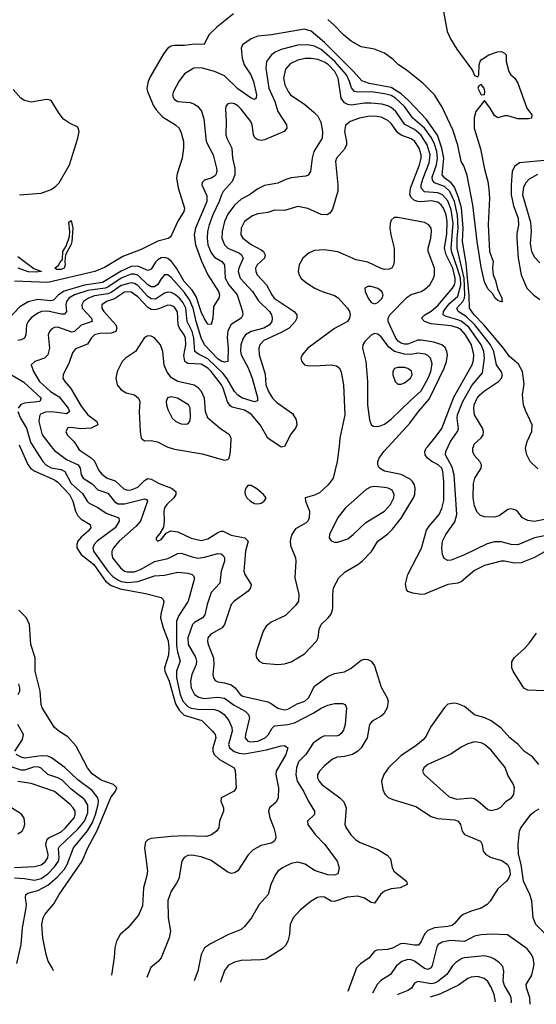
# Model space of a CAD drawing. Header units: inches. Extents: x 501365 to 657855, y 482276 to 547543.
# Tile 27 of 256: x 526241 to 529340, y 486651 to 492561. Entities that reach past the tile are written whole.
import ezdxf

# ---------------------------------------------------------------- set-up
doc = ezdxf.new("R2010")
doc.units = ezdxf.units.IN
doc.header["$MEASUREMENT"] = 0
doc.layers.add('A5428', color=7, linetype='Continuous')
doc.layers.add('A5429', color=7, linetype='Continuous')

msp = doc.modelspace()

# ---------------------------------------------------------------- linework, layer by layer
at = {"layer": 'A5428', "color": 5}
for points, elevation in [([(526241.7, 490000), (526290, 489890.2), (526307.9, 489867.9), (526331.6, 489851.6), (526450, 489798.2), (526470, 489785.2), (526539.2, 489710), (526559, 489670), (526575.7, 489610), (526590, 489582.7), (526610, 489563.5), (526664.4, 489530), (526667.2, 489510), (526651, 489490), (526610, 489455.7), (526589.3, 489430), (526583, 489410), (526584.1, 489390), (526609.7, 489350), (526685.6, 489290), (526754.9, 489190), (526790, 489164.5), (526843.9, 489143.9), (526996.1, 489116.1), (527090, 489092.4), (527101.3, 489081.3), (527106.3, 489066.3), (527086.9, 488993.1), (527085.8, 488970), (527101.5, 488910), (527132.1, 488832.1), (527136.2, 488790), (527132.8, 488747.2), (527109.1, 488670), (527112.3, 488650), (527137.6, 488590), (527175, 488455), (527196.7, 488416.7), (527227.3, 488387.3), (527334.1, 488354.1), (527398, 488290), (527412.8, 488270), (527416.8, 488250), (527400.3, 488190), (527400.3, 488170), (527407.7, 488150), (527440.3, 488120.3), (527528.4, 488070), (527533.6, 488053.6), (527538.9, 487950), (527526.7, 487930), (527450.4, 487890), (527447.4, 487870), (527463.6, 487830), (527464, 487810), (527439, 487750), (527435.3, 487710), (527421.6, 487690), (527392.5, 487667.5), (527362, 487658), (527230, 487663.1), (527150, 487658.3), (527030, 487646), (527010, 487638.8), (526995.9, 487624.1), (526990.1, 487590), (527007.2, 487450), (527002.7, 487417.3), (526983.4, 487350), (526978.1, 487241.9), (526953.5, 487186.5), (526890.5, 487109.5), (526843.9, 487070), (526821.6, 487030), (526812, 486990), (526808.1, 486931.9), (526792.5, 486826.9)], 1720), ([(526321.2, 490000), (526379.1, 489910), (526397.2, 489890), (526430, 489870.5), (526490, 489860.6), (526512.5, 489850), (526550, 489777.4), (526617, 489717), (526645.5, 489670), (526658.2, 489658.2), (526710, 489633.4), (526759.2, 489599.2), (526835.5, 489570), (526838.1, 489550), (526814.6, 489510), (526705.7, 489430), (526687.8, 489410), (526680.1, 489390), (526683.3, 489370), (526770, 489251), (526799.5, 489219.5), (526830, 489198.2), (526850, 489189.3), (526890, 489181.9), (526950.7, 489189.3), (527050, 489223.7), (527110, 489226.2), (527190, 489244.1), (527250, 489239.4), (527276.4, 489230), (527283.2, 489223.2), (527289, 489209), (527250.7, 489070), (527194.9, 488985.1), (527181.3, 488950), (527182.6, 488802.6), (527187.5, 488767.5), (527204.5, 488710), (527181.2, 488650), (527181.7, 488610), (527203.5, 488510), (527220.4, 488470), (527250, 488438.2), (527270, 488428), (527310, 488422.4), (527410, 488420.5), (527439.7, 488410), (527466.6, 488390), (527495.2, 488355.2), (527512.8, 488312.8), (527515, 488290), (527494.1, 488210), (527499.2, 488190), (527528, 488168), (527558.1, 488158.1), (527590, 488155.4), (527721.1, 488178.9), (527810, 488203.2), (527830, 488204.4), (527850.2, 488190.2), (527836.8, 488150), (527779.4, 488050), (527777.1, 488030), (527792.5, 487950), (527791.6, 487888.4), (527777.3, 487862.7), (527738.7, 487830), (527733.8, 487810), (527741.2, 487770), (527764.9, 487710), (527774.7, 487670), (527778, 487650), (527770.4, 487630), (527750, 487619.1), (527690, 487603.8), (527641.8, 487578.2), (527611.5, 487548.5), (527550, 487452), (527530, 487439.6), (527510, 487436.3), (527490, 487444.8), (527390, 487514.6), (527330, 487536.8), (527273.7, 487546.3), (527250, 487544.7), (527227.2, 487532.8), (527214.4, 487510), (527195.2, 487404.8), (527182.4, 487377.6), (527149.4, 487330.6), (527130, 487274), (527131.7, 487170), (527145.3, 487090), (527138.3, 487050), (527088.9, 486931.1), (527071.5, 486908.5), (527027.8, 486872.2), (527004.4, 486812.1)], 1740), ([(526430.1, 490000), (526450, 489974.2), (526521.8, 489921.8), (526591.4, 489890), (526604.4, 489870), (526609.1, 489830), (526621.7, 489810), (526676, 489776), (526710, 489739.5), (526770, 489719.3), (526808.9, 489668.9), (526830, 489655.2), (526870, 489655.2), (526990, 489685), (527001.1, 489681.1), (527008.4, 489670), (526965.6, 489550), (526939.1, 489520.9), (526837.3, 489430), (526803.5, 489390), (526794.3, 489370), (526792.8, 489350), (526798.2, 489330), (526845.3, 489270), (526870, 489251.7), (526886.1, 489246.1), (526930, 489245.9), (526970, 489263.4), (527050, 489309.3), (527130, 489326.6), (527190, 489357.6), (527210, 489359.8), (527276, 489336), (527310, 489329.2), (527350, 489335.2), (527430, 489357.7), (527450, 489355.2), (527463.8, 489343.8), (527470.2, 489330), (527470.1, 489310), (527449.5, 489250), (527440.9, 489179.1), (527390, 489122), (527365.7, 489050), (527351.9, 488988.1), (527337.8, 488970), (527290, 488943.2), (527276.8, 488930), (527249.2, 488850), (527251.7, 488810), (527295.4, 488735.4), (527302.4, 488710), (527299.6, 488690), (527273, 488630), (527265.1, 488590), (527270.1, 488550), (527290.5, 488510.5), (527315, 488495), (527346.5, 488486.5), (527430, 488495.4), (527469.3, 488489.3), (527526.7, 488446.7), (527593.8, 488410), (527613.1, 488390), (527619.2, 488370), (527594.7, 488270), (527593.9, 488250), (527609, 488230), (527626.4, 488226.4), (527670, 488231.5), (527713.4, 488250), (527734.3, 488270), (527753, 488307), (527770, 488322.4), (527850, 488331.3), (527890, 488341.6), (528001.9, 488398.1), (528050, 488429.3), (528090, 488446.9), (528130, 488456.9), (528177.3, 488457.3), (528194, 488450), (528201.6, 488430), (528193.5, 488330), (528182.6, 488297.4), (528170, 488277.4), (528155, 488265), (528139.2, 488260.8), (528070, 488262), (528050, 488253.4), (528001.1, 488218.9), (527956.6, 488150), (527913.6, 488106.4), (527901.3, 488070), (527898.4, 488030), (527905.5, 487990), (527944.4, 487930), (527971.6, 487871.6), (528009.1, 487810), (528010.2, 487789.8), (527967.4, 487750), (527969.1, 487730), (528013.6, 487670), (528072.2, 487610), (528145.2, 487510), (528157.2, 487470), (528150, 487435.1), (528130, 487425.8), (528090, 487429), (528010, 487454.3), (527952.6, 487492.6), (527910, 487504.7), (527870, 487496.2), (527816.9, 487470), (527790.2, 487450), (527773.2, 487426.9), (527748.2, 487370), (527731.6, 487310), (527677, 487250), (527631.8, 487170), (527590, 487117.6), (527570, 487099.6), (527490, 487068), (527385.5, 487014.5), (527350.1, 486989.9), (527329.4, 486950.6), (527309.3, 486850), (527288.5, 486792.2)], 1760), ([(526585.1, 490000), (526598.5, 489978.5), (526670, 489931), (526690.3, 489910.3), (526715.9, 489855.9), (526734, 489834), (526766.5, 489810), (526813.6, 489793.6), (526865.5, 489745.5), (526890, 489736.9), (526910, 489738.9), (526950, 489755.7), (526990, 489794.5), (527010, 489807), (527030, 489803.3), (527077, 489777), (527152.2, 489750), (527178.4, 489730), (527178.4, 489710), (527166.6, 489690), (527123.7, 489650), (527109.4, 489630), (527105, 489610), (527108.4, 489551.6), (527104.6, 489515.4), (527082.6, 489477.4), (527059.1, 489450), (527060.5, 489440.5), (527070, 489431), (527090, 489440.5), (527120.4, 489479.6), (527147.3, 489492.7), (527190, 489486.9), (527270, 489448.1), (527330, 489434.9), (527370, 489445), (527430, 489483.8), (527450, 489491.4), (527461, 489490), (527510, 489466.7), (527591.8, 489450), (527611.2, 489431.2), (527595.5, 489370), (527586.3, 489250), (527591.6, 489230), (527629.3, 489170), (527626.5, 489150), (527611.1, 489130), (527527.1, 489070), (527509.1, 489050.9), (527468.8, 488930), (527455.4, 488910), (527387.6, 488872.4), (527369.4, 488850), (527367.3, 488830), (527372.2, 488810), (527404.3, 488730), (527405.5, 488690), (527398.8, 488630), (527403.2, 488610), (527413.9, 488593.9), (527430, 488585.8), (527470, 488581.5), (527510, 488568.1), (527533.1, 488550), (527562.8, 488510), (527580.2, 488500.2), (527730, 488465.7), (527750, 488456.8), (527788.6, 488428.6), (527830, 488418.2), (527850, 488422.1), (527904.9, 488455.1), (527952.4, 488470), (527973.4, 488490), (528010, 488559.7), (528090, 488618.7), (528130, 488637.1), (528190, 488647), (528230, 488668.5), (528290, 488715.9), (528310, 488722.6), (528330, 488720.7), (528350.2, 488710), (528370, 488683.1), (528410, 488555.3), (528445.8, 488490), (528451, 488470), (528444.6, 488430), (528425.4, 488394.6), (528410, 488381.1), (528354.9, 488350), (528339.7, 488330), (528326, 488250), (528289.4, 488190), (528270, 488169.9), (528236.9, 488150), (528190, 488137.6), (528146.3, 488133.7), (528118.1, 488121.9), (528070, 488082.4), (528038.6, 488050), (528028.4, 488030), (528027.7, 488010), (528036.5, 487990), (528054.2, 487970), (528162, 487890), (528186.2, 487866.2), (528198.9, 487830), (528191.6, 487730), (528199, 487710), (528228.1, 487668.1), (528258, 487638), (528282.9, 487622.9), (528390, 487580.7), (528445.6, 487545.6), (528465.1, 487525.1), (528474.6, 487470), (528485.7, 487450), (528561.6, 487390), (528565.5, 487370), (528522.8, 487350), (528470, 487343.7), (528430, 487329.8), (528405.4, 487310), (528370, 487258), (528350, 487262.2), (528308.8, 487288.8), (528270, 487299.7), (528206, 487294), (528130, 487269.2), (528110, 487270.7), (528070, 487293.6), (528050, 487297), (528026.7, 487293.3), (527990, 487271.1), (527923.8, 487216.2), (527882.4, 487170), (527864.2, 487130), (527859.2, 487070), (527849.2, 487030), (527836.1, 487003.9), (527816.4, 486983.6), (527717.7, 486922.3), (527690, 486917.4), (527570, 486914.5), (527530, 486903.7), (527494.5, 486885.5), (527470, 486853.6), (527448, 486790), (527444, 486781.4)], 1780), ([(527121.3, 490000), (527130, 489995.7), (527170, 489983.3), (527335.8, 489955.8), (527470, 489918), (527490, 489920.5), (527498.4, 489930), (527504.5, 489955.5), (527507, 490000)], 1820), ([(528156.5, 490000), (528146, 489910), (528120.9, 489810), (528091.4, 489768.6), (528039.1, 489720.9), (528010, 489707.1), (527954, 489690), (527955.3, 489670), (527979, 489610), (527977.3, 489570), (527968.9, 489551.1), (527958.6, 489541.4), (527894.8, 489505.2), (527872.7, 489470), (527866.8, 489450), (527863.2, 489430), (527865.6, 489405.6), (527895, 489330), (527898.4, 489310), (527891, 489210), (527915.5, 489110), (527913, 489070), (527895.8, 489044.2), (527835.8, 488984.2), (527750, 488945), (527719.8, 488920.2), (527702, 488890), (527660.6, 488770), (527658.4, 488750), (527662.2, 488730), (527677.4, 488710), (527699, 488699), (527790, 488690.1), (527830, 488695.1), (527870, 488707.7), (527950, 488753.8), (528021.5, 488830), (528031.1, 488850), (528037.9, 488902.1), (528048.8, 488930), (528091.1, 488970), (528107.1, 488990), (528115.6, 489010), (528119.8, 489030), (528118.9, 489110), (528123.5, 489150), (528156.4, 489210), (528193.3, 489246.7), (528270, 489290.2), (528296.1, 489310), (528351.5, 489368.5), (528389, 489431), (528450, 489475.5), (528477.3, 489502.7), (528530, 489569.4), (528603.2, 489690), (528610.4, 489710), (528613, 489750), (528608.7, 489770), (528598, 489790), (528583.9, 489803.9), (528530.2, 489830.2), (528430, 489850.5), (528399.8, 489870), (528388.4, 489890), (528389.2, 489910), (528397, 489930), (528424.7, 489970), (528452.7, 490000)], 1820), ([(527830.2, 490000), (527830, 489999.7), (527810, 489995.6), (527803.6, 490000)], 1780), ([(529390, 489367.8), (529330, 489333), (529250, 489300.6), (529210, 489297.9), (529150, 489311.6), (529130, 489311.7), (529030, 489284.4), (528970, 489255.3), (528890, 489186), (528870, 489178.1), (528810, 489170.5), (528670, 489112.2), (528650, 489109.9), (528599.3, 489119.3), (528569.8, 489129.8), (528561.3, 489141.3), (528555.5, 489175.5), (528569, 489230), (528651.2, 489388.8), (528682.2, 489497.8), (528698.1, 489521.9), (528757.8, 489590), (528773.8, 489626.2), (528785.6, 489674.4), (528785.4, 489790), (528779.3, 489850), (528772.9, 489870), (528751.1, 489890), (528713, 489910), (528687.8, 489930), (528673.3, 489950), (528671.1, 489970), (528680.2, 489990), (528688.7, 490000)], 1780), ([(529390, 489463.2), (529330, 489450.3), (529230, 489409.2), (529190, 489410.8), (529130, 489427), (529090, 489426.1), (529045.3, 489414.7), (528910, 489349.8), (528830, 489317.3), (528810, 489314.3), (528786.9, 489326.9), (528778.2, 489350), (528773, 489390), (528778.1, 489430), (528796.8, 489470), (528852.2, 489547.8), (528862.9, 489590), (528847.8, 489830), (528834.3, 489874.3), (528795.9, 489950), (528796.4, 489970), (528810.7, 490000)], 1760), ([(529390, 489560.7), (529330, 489549.9), (529290, 489554.8), (529257.6, 489570), (529230, 489607.3), (529217.3, 489617.3), (529190, 489624.8), (529170, 489621), (529116.8, 489583.2), (529090, 489574), (529030, 489577.6), (529005.9, 489585.9), (528984.6, 489604.6), (528970, 489643.7), (528962, 489690), (528963.3, 489776.7), (528970.5, 489809.5), (529008.3, 489870), (529010.9, 489890), (529002, 489910), (528967.9, 489947.9), (528960.2, 489970), (528959.4, 489990), (528963.3, 490000)], 1740), ([(529350, 489865.1), (529303.6, 489910), (529282.9, 489950), (529275.6, 489990), (529278.1, 490000)], 1720), ([(526443.2, 486851.4), (526436, 486870), (526412.4, 486910), (526399.1, 486950), (526379.1, 487050), (526373.7, 487130), (526382.7, 487170), (526392.8, 487190), (526444.9, 487255.1), (526477.2, 487310), (526616.3, 487510), (526650.5, 487590), (526706.4, 487693.6), (526788.4, 487891.6), (526814.8, 487930), (526823, 487950), (526804.7, 487970), (526730, 487997.2), (526675.4, 488035.4), (526648.2, 488070), (526580, 488200), (526530, 488256.2), (526476, 488290), (526450, 488312.3), (526376.4, 488430), (526369, 488450), (526363, 488530), (526334.8, 488650), (526333.1, 488730), (526308.4, 488810), (526299.9, 488930), (526282.1, 488970), (526236.8, 489016.8)], 1720), ([(529390, 488532), (529290, 488537.1), (529270, 488546.6), (529258.6, 488558.6), (529200.3, 488650), (529192.5, 488670), (529194, 488706), (529210, 488732.9), (529270, 488786.9), (529299.7, 488820.3), (529340.7, 488879.3)], 1780), ([(526232.6, 488510), (526241.2, 488530), (526242.1, 488550), (526235.1, 488575.1)], 1740), ([(529355.5, 488090), (529316.6, 488136.7), (529269.4, 488169.4), (529230.4, 488210.4), (529180.3, 488250), (529128.3, 488308.3), (529070, 488351.9), (529031.3, 488371.3), (528970, 488388.5), (528910, 488437.8), (528870, 488455.4), (528850, 488459.4), (528810, 488452.3), (528790, 488433), (528704.8, 488315.2), (528678.6, 488261.4), (528661.4, 488238.6), (528617.2, 488202.8), (528530, 488144.5), (528453.9, 488070), (528426.3, 488030), (528411.8, 487990), (528420.3, 487940.3), (528432.2, 487912.2), (528452.3, 487892.3), (528479.6, 487879.6), (528617.6, 487837.6), (528710, 487779.3), (528747.1, 487767.1), (528850, 487758.8), (528871.2, 487751.2), (528885.6, 487730), (528895.2, 487690), (528908.9, 487670), (529004.9, 487630), (529015.6, 487610), (529020.8, 487570), (529037.7, 487550), (529070, 487532.8), (529134, 487514), (529168, 487490), (529178, 487470), (529181.6, 487450), (529183, 487430), (529175.5, 487410), (529161.6, 487390), (529110, 487344.5), (529063.1, 487270), (529044.9, 487250), (529010, 487227.8), (528949.5, 487210.5), (528902, 487190), (528883.5, 487176.5), (528850, 487135.6), (528834.9, 487125.1), (528810, 487118.5), (528730, 487110.8), (528690, 487094.9), (528668.7, 487071.3), (528650, 487028.4), (528632.8, 487007.2), (528610, 487005.3), (528543, 487017), (528526.3, 487013.7), (528482, 486990), (528450, 486979.4), (528384.5, 486975.5), (528370.2, 486969.8), (528337.4, 486930), (528285.4, 486894.6), (528261.2, 486870), (528210.2, 486727.8)], 1820), ([(526212.2, 488170), (526258.7, 488241.3), (526264.6, 488270), (526230.5, 488330)], 1740), ([(526224.6, 486895.4), (526249.5, 487010), (526257.6, 487110), (526280.1, 487230), (526281.6, 487250), (526274.9, 487290), (526278.8, 487310), (526290, 487317.5), (526350, 487333.5), (526410, 487366.1), (526466.3, 487413.7), (526510, 487461.9), (526526.7, 487490), (526563.4, 487590), (526647.1, 487692.9), (526677.2, 487742.8), (526696, 487790), (526711.3, 487850), (526713.6, 487870), (526709.7, 487889.7), (526675.1, 487935.1), (526590, 487998.9), (526512.2, 488072.2), (526431.5, 488131.5), (526410, 488139.9), (526370, 488143.3), (526269.5, 488129.5), (526250, 488133.6), (526218.9, 488150)], 1740), ([(526210.3, 487409.7), (526270, 487407.2), (526330, 487395.7), (526370, 487407.1), (526410, 487434.2), (526450, 487475.4), (526473.5, 487510), (526477.6, 487530), (526473.8, 487586.2), (526480.7, 487599.3), (526590, 487702.3), (526629.9, 487750), (526650, 487800.3), (526650, 487846), (526630, 487879.6), (526550, 487941.7), (526495.9, 487995.9), (526470, 488010.8), (526410.3, 488030.3), (526370, 488067.7), (526355, 488075), (526330, 488076.9), (526270, 488057.4), (526250, 488056.8), (526190, 488077.4)], 1760), ([(526210, 487473.2), (526330, 487479.2), (526370, 487488.7), (526393, 487507), (526409.5, 487530.5), (526411.2, 487550), (526397.4, 487610), (526403.7, 487636.3), (526415.4, 487650), (526490, 487687.1), (526516.2, 487710), (526568, 487770), (526574.5, 487790), (526573.3, 487810), (526562.8, 487830), (526544.1, 487850), (526450, 487927.5), (526310, 487977.4), (526230, 487989.5)], 1780), ([(526230, 487675), (526255.4, 487690), (526266.4, 487710), (526271.6, 487731.6), (526268.5, 487768.5), (526252.6, 487792.6), (526192.2, 487830)], 1820), ([(529390, 487078.4), (529337, 487130), (529320.8, 487170), (529313, 487273), (529300.7, 487310), (529263.1, 487390), (529249.6, 487490), (529232.7, 487552.7), (529230.7, 487610), (529239.8, 487690), (529246.8, 487710), (529310, 487791.5), (529330, 487809), (529356.5, 487823.5)], 1820), ([(529303.2, 486651.3), (529301.8, 486690), (529281, 486750), (529278.9, 486770), (529313.3, 486826.7), (529327.9, 486890), (529321, 486930), (529310, 486952.6), (529285.2, 486985.2), (529167.6, 487067.6), (529070, 487072.2), (529010, 487069.2), (528970, 487060.6), (528910, 487028.5), (528825.8, 487034.2), (528775, 487025), (528751.1, 487010), (528743, 486997.1), (528716.1, 486883.9), (528709.6, 486870.4), (528690, 486860.2), (528670, 486865.3), (528610.2, 486910.2), (528590, 486918.7), (528570, 486920.4), (528532.6, 486907.4), (528499.9, 486880.1), (528464.9, 486830), (528406.7, 486793.3), (528385, 486770), (528357.6, 486717.4)], 1840), ([(529188.4, 486659.3), (529191.6, 486670), (529189.9, 486690), (529181.8, 486710), (529150, 486763.5), (529141.8, 486790), (529145.2, 486850), (529138.4, 486878.4), (529120, 486900), (529090, 486921.6), (529070, 486933), (529030, 486942), (528910, 486931), (528894.1, 486926), (528858, 486902), (528838.1, 486881.9), (528802.8, 486830), (528750, 486789.1), (528730, 486778.4), (528710, 486774.7), (528630, 486788.2), (528610, 486777.3), (528590.9, 486749.1), (528570, 486733.6), (528510.1, 486709.9), (528507.8, 486706.9)], 1860), ([(529095.1, 486665.8), (529086.9, 486710), (529070, 486753.3), (529050, 486787.7), (529027.1, 486807.1), (528990, 486819.1), (528950, 486814.7), (528930, 486807), (528873.6, 486766.4), (528766, 486714), (528703.8, 486693.2)], 1880)]:
    msp.add_lwpolyline(points, dxfattribs=dict(at, elevation=elevation))
for points, elevation in [([(527610, 489766), (527598, 489750), (527592.2, 489730), (527593.4, 489710), (527603.6, 489690), (527624.6, 489670), (527650, 489657.8), (527670, 489654.2), (527690, 489658.5), (527707.8, 489670), (527719, 489690), (527703.7, 489710), (527664.1, 489744.1), (527630, 489765.1)], 1820), ([(528370, 489758.6), (528345.1, 489754.9), (528319.7, 489740.3), (528195.6, 489630), (528150, 489573.6), (528099, 489470), (528097.6, 489450), (528110, 489433), (528130, 489424.9), (528150, 489425.5), (528210, 489445.8), (528241.7, 489470), (528317.1, 489542.9), (528430, 489610.2), (528464.5, 489650), (528484.9, 489690), (528487.4, 489710), (528476.3, 489736.3), (528451.8, 489750), (528430, 489753.8)], 1840), ([(528970, 488225.7), (528930, 488215.4), (528890, 488195.4), (528827, 488153), (528688.8, 488091.2), (528664.4, 488070), (528656.4, 488050), (528668.2, 488030), (528817, 487897), (528862.8, 487882.8), (528950, 487890.2), (528966.3, 487886.3), (528990, 487871.5), (529050, 487819.5), (529070, 487814.9), (529110, 487824.2), (529126.3, 487833.7), (529159.6, 487870), (529191.3, 487890), (529205.1, 487910), (529208.3, 487950), (529203.1, 487970), (529170, 488027.3), (529152.2, 488072.2), (529070, 488175.8), (529030, 488211.1), (529010, 488220.4)], 1840)]:
    msp.add_lwpolyline(points, close=True, dxfattribs=dict(at, elevation=elevation))
at = {"layer": 'A5429', "color": 5}
for points, elevation in [([(528782.6, 492610), (528805.8, 492490), (528826.1, 492446.1), (528863.1, 492383.1), (528956.3, 492256.3), (528970, 492224.9), (528990, 492217.3), (528995.8, 492230), (528997.4, 492290), (529002.4, 492310), (529010, 492320.5), (529055.1, 492350), (529107.9, 492367.9), (529131.3, 492370), (529150, 492358.8), (529158.8, 492350), (529158.8, 492310), (529174.8, 492250), (529186.8, 492230), (529210.3, 492210.3), (529230, 492178.8), (529282.8, 492030), (529314, 491990), (529311.3, 491970), (529293.8, 491966.2), (529230, 491965.7), (529170, 491983.5), (529150, 491983), (529110, 491971.3), (529090, 491984.7), (529064.1, 492030), (529030, 492076), (528976.5, 492010), (528967.4, 491972.6), (528967.8, 491910), (529005.8, 491785.8), (529030, 491663.7), (529049.6, 491590), (529055.7, 491544.3), (529059.2, 491490), (529051.4, 491330), (529058.3, 491170), (529080.7, 491110), (529076.9, 491070), (529081.3, 491030), (529095.7, 490995.7), (529106.2, 490946.2), (529132.3, 490890), (529133.7, 490873.7), (529138.8, 490870), (529130, 490867.9), (529110, 490874.8), (529092.6, 490890), (529076.6, 490916.6), (529050, 490945.5), (529030, 490986.9), (529010, 491074.5), (528984.5, 491230), (528959.5, 491450), (528924.6, 491624.6), (528904.3, 491684.3), (528889.9, 491710), (528868.4, 491808.4), (528839.5, 491899.5), (528775, 492035), (528729.2, 492109.2), (528660.1, 492180.1), (528559.2, 492259.2), (528512.7, 492290), (528481.8, 492321.8), (528430, 492359.6), (528370, 492383), (528290, 492397.7), (528230, 492431), (528182.7, 492470), (528128.3, 492528.3), (528090, 492561.5)], 1680), ([(527524.3, 492595.7), (527423.4, 492516.6), (527375.4, 492470), (527347.3, 492412.7), (527290, 492414.2), (527230, 492405.4), (527170, 492406.4), (527150, 492401.9), (527130.1, 492390), (527104.4, 492355.6), (527022.8, 492217.2), (527011.1, 492190), (527003.3, 492150), (527006.7, 492130), (527044, 492044), (527059.5, 492019.5), (527098.3, 491978.3), (527176.6, 491930), (527197, 491910), (527210, 491882), (527222.7, 491830), (527224.2, 491790), (527216.4, 491730), (527185, 491635), (527181.2, 491610), (527191.4, 491551.4), (527229.7, 491430), (527224.7, 491410), (527188.9, 491351.1), (527152.5, 491267.5), (527143.7, 491256.3), (527132, 491248), (527070, 491231.5), (526970, 491181.3), (526860.7, 491139.3), (526750, 491073.4), (526691.2, 491048.8), (526410, 490982.6), (526210, 490990.9)], 1680), ([(529278.1, 490000), (529285.6, 490030), (529314, 490090), (529314.3, 490130), (529274.7, 490214.7), (529262.9, 490250), (529256.4, 490310), (529266.5, 490373.5), (529256.6, 490450), (529232.8, 490492.8), (529179.2, 490539.2), (529143.3, 490590), (529025.2, 490730), (528966.3, 490790), (528938.6, 490830), (528937.3, 490902.7), (528919.5, 491099.5), (528897.2, 491230), (528901.4, 491310), (528890.5, 491430.5), (528874.1, 491494.1), (528850, 491555.9), (528830, 491582.2), (528790.8, 491610), (528776.2, 491630), (528784.9, 491730), (528772.5, 491790), (528747, 491867), (528680.8, 491960.8), (528574.6, 492074.6), (528530, 492115.9), (528470, 492152.8), (528337.8, 492177.8), (528294.3, 492194.3), (528244.1, 492250), (528070, 492422.9), (527990, 492491.2), (527950, 492502.9), (527750.8, 492470), (527670, 492461.3), (527630, 492446.3), (527578, 492410), (527568.9, 492390), (527576.4, 492330), (527588.3, 492290), (527627.7, 492230), (527642.6, 492190), (527661.3, 492110), (527659.1, 492090), (527650, 492081.4), (527630, 492089.2), (527550, 492145.1), (527470, 492223.8), (527410, 492249.5), (527330, 492272.7), (527286.4, 492270), (527230, 492235), (527195.4, 492190), (527163.5, 492130), (527158.2, 492110), (527162.8, 492090), (527170, 492082.4), (527190, 492069.5), (527262.8, 492062.8), (527290, 492053.8), (527310, 492039.6), (527332, 492012.1), (527346, 491966), (527359.7, 491830), (527402.3, 491750), (527421.4, 491670), (527423.4, 491650), (527417.9, 491630), (527410, 491620.6), (527390.4, 491609.6), (527350, 491598.2), (527336.1, 491583.9), (527334, 491570), (527363.2, 491503.2), (527364.5, 491470), (527296.1, 491310), (527287.8, 491270), (527296.5, 491210), (527331.1, 491111.1), (527369.2, 491029.2), (527432.9, 490930), (527440.1, 490910), (527436.1, 490890), (527409.3, 490850), (527404.5, 490835.5), (527399, 490770), (527390, 490731.8), (527370, 490733.5), (527350, 490765), (527330, 490806.6), (527299.1, 490899.1), (527276.6, 490936.6), (527227.8, 490990), (527180.9, 491070), (527151.2, 491110), (527130, 491127), (527110, 491133.9), (527090, 491131.6), (527070, 491120.4), (527055, 491105), (527030, 491064.3), (527010, 491055.9), (526950, 491081.9), (526910, 491078.8), (526850, 491051.6), (526737, 490983), (526630, 490967.2), (526508.1, 490931.9), (526474.2, 490910), (526443.1, 490876.9), (526426.9, 490873.1), (526350, 490880.4), (526292.3, 490867.7), (526242.5, 490837.5), (526170, 490761.3)], 1720), ([(528963.3, 490000), (528968, 490012.1), (529010, 490050.3), (529021.2, 490070), (529023.1, 490090), (529016.8, 490110), (528969.9, 490190), (528964.6, 490224.6), (528966.7, 490250), (528984.8, 490290), (529002.1, 490310), (529030, 490334), (529112.3, 490390), (529131.4, 490410), (529137, 490430), (529129.2, 490450), (529101.5, 490490), (529085.6, 490570), (529065.5, 490610), (528971.9, 490730), (528919.1, 490779), (528871.4, 490810), (528862.3, 490830), (528899.6, 490870), (528909.6, 490890), (528911.6, 490910), (528906.6, 491010), (528864.3, 491190), (528864.3, 491250), (528871.2, 491310), (528867.1, 491387.1), (528849.7, 491469.7), (528821.6, 491530), (528790, 491558.9), (528730, 491581), (528716.6, 491596.6), (528716, 491616), (528741.3, 491690), (528747.6, 491730), (528742.3, 491770), (528730, 491813.5), (528712, 491852), (528670, 491909), (528599.9, 491970), (528550, 492039.1), (528495.1, 492090), (528470, 492105), (528430, 492115.5), (528350, 492128.5), (528270, 492126.4), (528250, 492130.4), (528231.2, 492151.2), (528220.1, 492190), (528202.1, 492230), (528131.9, 492310), (528050, 492382.2), (528010, 492402.1), (527970, 492410.3), (527910, 492407.6), (527810, 492382.2), (527773.8, 492366.2), (527751.1, 492350), (527722.5, 492310), (527717.5, 492270), (527736.3, 492150), (527771.2, 492070), (527790, 492008.9), (527841.1, 491930), (527843.1, 491910), (527828, 491890), (527710, 491839.7), (527690, 491836.3), (527670, 491839.6), (527652.3, 491852.3), (527643.1, 491870), (527634.6, 491930), (527626.6, 491950), (527570, 492022.7), (527550, 492043.1), (527530, 492055.6), (527510, 492058.9), (527490, 492055.6), (527478.4, 492041.6), (527475.3, 492024.7), (527480.2, 491950), (527478.5, 491870), (527483.2, 491850), (527514.3, 491790), (527517.4, 491730), (527531.5, 491670), (527530.8, 491630), (527515.3, 491590), (527462.4, 491530), (527450.7, 491510), (527438, 491470), (527399.9, 491390), (527377.2, 491330), (527367.1, 491290), (527365, 491250), (527370.5, 491210), (527390, 491161.8), (527410, 491136.1), (527452.9, 491110), (527470.1, 491090.1), (527474.3, 491010), (527496.5, 490970), (527546.2, 490910), (527577.7, 490810), (527580.2, 490790), (527570.2, 490770), (527509.7, 490730.3), (527490, 490693), (527485.9, 490654.1), (527491.7, 490590), (527490.1, 490509.9), (527470, 490505.2), (527450, 490511.2), (527430, 490525.4), (527349.3, 490609.3), (527330, 490651.4), (527298.8, 490750), (527280.9, 490830), (527260.3, 490880.3), (527230, 490924.2), (527150, 491014.2), (527130, 491028.7), (527110, 491028.5), (527090, 491006), (527068.8, 490971.2), (527050, 490956.7), (527030, 490957), (527010, 490970.3), (526950, 491027.3), (526930, 491033.9), (526910, 491032.9), (526850, 491009.1), (526770, 490956.2), (526754.1, 490950), (526650, 490935.6), (526570.1, 490910), (526535.6, 490890), (526521.3, 490870), (526517.9, 490850), (526521.6, 490810), (526510, 490793.3), (526490, 490793.1), (526410, 490812.3), (526371.6, 490808.4), (526350, 490799.4), (526310, 490771.2), (526292.2, 490750), (526282.6, 490730), (526277.8, 490670), (526269, 490650), (526250, 490638.7), (526230, 490634.5)], 1740), ([(528810.7, 490000), (528825, 490030), (528868.2, 490090), (528873.9, 490106.1), (528865.8, 490170), (528867.7, 490190), (528898.5, 490270), (528954.1, 490365.9), (529017.9, 490442.1), (529029.3, 490530), (529025.1, 490570), (529008.4, 490610), (528934.7, 490714.7), (528890, 490750.6), (528870, 490760.1), (528798.6, 490778.6), (528780.9, 490790), (528783.7, 490810), (528796.8, 490830), (528821, 490859), (528870, 490901.9), (528887.4, 490970), (528884.4, 491010), (528870, 491062.3), (528831.1, 491171.1), (528828.9, 491190), (528841, 491339), (528830, 491419.2), (528810, 491473.5), (528778, 491510), (528750, 491522.3), (528668.3, 491528.3), (528650, 491548.7), (528649.9, 491570), (528660.8, 491610), (528697.9, 491702.1), (528702.8, 491750), (528686, 491810), (528646.3, 491870), (528610, 491902.2), (528551.7, 491931.7), (528498.1, 492010), (528470, 492033.6), (528450, 492043.5), (528412.7, 492052.7), (528350, 492059.3), (528310, 492058.8), (528230, 492047.5), (528210, 492051.6), (528190, 492062.4), (528169.1, 492090), (528151.8, 492210), (528130.8, 492250), (528093.9, 492290), (528070, 492306.1), (528030, 492322), (527990, 492328.7), (527953.2, 492326.8), (527910, 492317.5), (527864.4, 492295.6), (527836.2, 492263.8), (527823.9, 492210), (527831.3, 492170), (527850.5, 492130.5), (527865.9, 492110), (527951.1, 492051.1), (528006.4, 492006.4), (528030, 491982), (528046.5, 491946.5), (528057.6, 491890), (528054.6, 491850), (528006.1, 491770), (527996.3, 491730), (527986, 491650), (527972.1, 491627.9), (527958.2, 491621.8), (527870, 491611.9), (527837.6, 491602.4), (527790, 491580.3), (527710, 491565), (527670, 491545.6), (527619, 491510), (527570, 491483), (527530, 491448.4), (527490, 491394.2), (527469.6, 491350), (527455.7, 491290), (527454.3, 491250), (527469.4, 491209.4), (527490, 491189.1), (527558.7, 491158.7), (527571.8, 491150), (527578, 491138), (527581.1, 491130), (527555.2, 491070), (527552.3, 491050), (527564.5, 491010), (527637.2, 490930), (527674.1, 490874.1), (527739.5, 490810), (527750.9, 490790), (527755.8, 490770), (527753.5, 490750), (527739.7, 490730), (527730, 490723.8), (527706, 490710), (527630, 490689.5), (527595.1, 490670), (527581.3, 490650), (527567.8, 490610), (527564.9, 490570), (527569.3, 490550), (527611.1, 490471.1), (527635.9, 490410), (527667.2, 490292.8), (527666.6, 490273.4), (527650, 490266.5), (527578, 490290), (527550, 490306.2), (527530, 490328.6), (527486, 490406), (527460.2, 490440.2), (527370, 490525.6), (527312.9, 490552.9), (527292.6, 490570), (527285.7, 490650), (527274.9, 490690), (527246.4, 490750), (527238.3, 490830), (527222.2, 490862.2), (527199.7, 490890), (527170, 490912.8), (527150, 490922.9), (527130, 490925.8), (527110, 490919.3), (527056.6, 490883.4), (527030, 490885), (527010, 490899.9), (526950, 490964.8), (526930, 490978.1), (526910, 490981.7), (526850, 490966.2), (526790, 490923), (526770, 490915.9), (526690, 490904.2), (526653.1, 490890), (526624.2, 490870), (526612.9, 490850), (526615.3, 490830), (526671.4, 490770), (526676.2, 490750), (526610, 490727.2), (526570.4, 490689.6), (526553.8, 490686.2), (526470, 490714.7), (526450, 490713.6), (526434.2, 490705.8), (526419.2, 490690), (526412, 490670), (526419.3, 490590), (526409.2, 490550), (526390, 490529.8), (526331, 490509), (526310.3, 490490), (526323.8, 490450), (526360.7, 490390), (526426.8, 490330), (526477.5, 490297.5), (526531.4, 490230), (526538.9, 490210), (526523.9, 490196.1), (526433.7, 490206.3), (526395.1, 490204.9), (526366.7, 490193.3), (526359, 490181), (526356.1, 490150), (526376.3, 490070), (526430.1, 490000)], 1760), ([(526239.5, 491510), (526370, 491519.7), (526430, 491541.8), (526458.4, 491561.6), (526477.6, 491582.4), (526539.2, 491690), (526590.3, 491850), (526598, 491890), (526590, 491916.2), (526539.7, 491939.7), (526504.4, 491964.4), (526478.1, 491998.1), (526430, 492074.8), (526410, 492080.7), (526390, 492079.8), (526310, 492066.5), (526270, 492075.9), (526247.1, 492090), (526202.4, 492142.4)], 1680), ([(528688.7, 490000), (528739.9, 490060.1), (528773, 490107), (528845, 490295), (528955.4, 490490), (528963.3, 490516.7), (528965.5, 490550), (528950.8, 490610), (528915.4, 490670), (528890, 490699), (528870, 490712), (528830, 490723.5), (528710, 490735.7), (528669, 490750), (528652.2, 490770), (528671.3, 490790), (528710, 490811.3), (528750, 490845.4), (528836.5, 490950), (528849.7, 490970), (528853.9, 490986.1), (528853.7, 491010), (528838.3, 491070), (528800.2, 491150), (528789.4, 491190), (528804.2, 491275.8), (528805.2, 491350), (528799.4, 491390), (528783.9, 491430), (528770, 491449.9), (528750, 491465.2), (528710, 491473.4), (528650, 491466.6), (528630, 491468.8), (528610, 491476.5), (528591, 491491), (528581.7, 491510), (528585.6, 491550), (528639.9, 491690), (528649.6, 491730), (528649.9, 491750.1), (528637.8, 491790), (528610.3, 491830), (528590, 491845.5), (528530, 491867.4), (528510, 491882.5), (528470, 491937.9), (528450, 491956.4), (528410, 491974.7), (528370, 491982.1), (528330, 491980.1), (528280.3, 491970), (528223.1, 491950), (528194.4, 491925.6), (528189.5, 491890), (528201.1, 491830), (528200.9, 491810), (528190, 491783.9), (528142, 491730), (528135.8, 491710), (528150.2, 491569.8), (528149.2, 491530.8), (528117, 491423), (528101.2, 491398.8), (528084.7, 491390), (528050, 491392.2), (527970, 491427.5), (527910, 491440.2), (527830, 491416.3), (527770, 491417.5), (527730, 491403.9), (527670, 491396.1), (527636.6, 491383.4), (527590.2, 491350), (527569.5, 491310), (527567.9, 491270), (527579.3, 491250), (527630, 491210.7), (527690, 491180.4), (527702.8, 491170), (527713.7, 491150), (527709.5, 491130), (527665.9, 491090), (527656.2, 491070), (527657, 491050), (527666.4, 491030), (527722.2, 490970), (527753.2, 490910), (527768.4, 490890), (527888.4, 490810), (527904.3, 490790), (527904.4, 490770), (527893.8, 490750), (527857.6, 490710), (527810, 490682.3), (527705.3, 490634.7), (527682.1, 490610), (527675.3, 490590), (527677.4, 490550), (527714.1, 490434.1), (527718.2, 490370), (527734.1, 490330), (527758.5, 490290), (527783.3, 490263.3), (527878.1, 490198.1), (527899.2, 490159.2), (527902.8, 490130), (527895.8, 490110), (527866.9, 490073.1), (527830.2, 490000)], 1780), ([(529410, 491718.4), (529239.1, 491700.9), (529210, 491679.8), (529196.1, 491650), (529188.5, 491570), (529189.7, 491510), (529204.1, 491444.1), (529230.5, 491369.5), (529233.2, 491326.8), (529222.8, 491277.2), (529222.6, 491250), (529231.2, 491130), (529248.5, 491030), (529284, 490950), (529323.1, 490910), (529361.8, 490881.8)], 1720), ([(529348.1, 491631.9), (529296.3, 491603.7), (529277.5, 491582.5), (529263.6, 491556.4), (529257.5, 491510), (529306, 491346), (529308.6, 491290), (529303.3, 491216.7), (529310.5, 491170), (529330, 491135.1), (529361.8, 491101.8)], 1740), ([(528452.7, 490000), (528581.7, 490138.3), (528633.7, 490210), (528697.7, 490282.3), (528788.2, 490470), (528802.2, 490510), (528806.3, 490550), (528803.8, 490570), (528793.3, 490593.3), (528773.2, 490610), (528725.6, 490625.6), (528650, 490637.7), (528630, 490636.7), (528570, 490613.8), (528550, 490612.7), (528530, 490618.4), (528511, 490631), (528497, 490650), (528451.5, 490750), (528451.7, 490770), (528461.6, 490790), (528565.3, 490894.7), (528590, 490912.3), (528650, 490929.1), (528670, 490940.9), (528700.7, 490970), (528723.2, 491010), (528728.7, 491030), (528728.8, 491070), (528691.5, 491170), (528691, 491190), (528708.2, 491250), (528712.2, 491292.2), (528708.4, 491310), (528694.9, 491330), (528670, 491342.5), (528510, 491373.9), (528487.3, 491372.7), (528470, 491357.6), (528462.8, 491337.2), (528461, 491310), (528466.4, 491270), (528487.8, 491190), (528487.7, 491110), (528484.2, 491090), (528472.9, 491070), (528457, 491063), (528430, 491061.9), (528410, 491067.5), (528330, 491105.9), (528260.2, 491120.2), (528150, 491166.7), (528070, 491179.2), (528010, 491174.6), (527978.4, 491161.6), (527939.6, 491130), (527916.6, 491090), (527911.7, 491050), (527916.6, 491030), (527930, 491007.3), (527961.2, 490981.2), (528011.4, 490950), (528055.3, 490930), (528130, 490905.3), (528152, 490892), (528207.3, 490830), (528218.9, 490810), (528223, 490790), (528219.4, 490770), (528206.9, 490750), (528130, 490707.3), (527970.2, 490590), (527935.2, 490550), (527928.4, 490530), (527932.6, 490510), (527940.3, 490500.3), (527950.2, 490490.2), (527965.7, 490485.8), (528010, 490482.6), (528110, 490488.8), (528142.4, 490482.4), (528158.6, 490470), (528170, 490444.9), (528183.5, 490370), (528190.8, 490190), (528162.3, 490050), (528156.5, 490000)], 1820), ([(526230, 491140.2), (526326.5, 491066.5), (526372, 491050), (526335.3, 491044.7), (526292.4, 491047.6), (526231.5, 491070)], 1660), ([(527803.6, 490000), (527729.8, 490050), (527683, 490130), (527630, 490192.9), (527590, 490217.9), (527515.5, 490235.5), (527503.3, 490243.3), (527487.5, 490267.5), (527461.9, 490350), (527451.6, 490370), (527390.6, 490450), (527370, 490469.6), (527330, 490492.6), (527250, 490497.2), (527232.1, 490510), (527225.5, 490545.5), (527237.6, 490610), (527235.4, 490650), (527228.1, 490670), (527199.4, 490710), (527190.9, 490730), (527186.7, 490806.7), (527170, 490834.5), (527150, 490845.8), (527130, 490847.4), (527070, 490822.4), (527050, 490818.8), (527030, 490822.2), (527010, 490834.3), (526950, 490897.4), (526910, 490924.4), (526890, 490927.9), (526870, 490924.9), (526810, 490884.9), (526762.4, 490870), (526733.1, 490850), (526733.4, 490830), (526746, 490810), (526818.4, 490730), (526823.8, 490710), (526817, 490690), (526790, 490678.6), (526723.4, 490676.6), (526690.1, 490669.9), (526670.1, 490650), (526646.8, 490613.2), (526575.1, 490584.9), (526558.3, 490561.7), (526537.6, 490502.4), (526501.1, 490430), (526500.7, 490410), (526511.1, 490390), (526548.1, 490348.1), (526610, 490240.2), (526650, 490188.4), (526704.3, 490150), (526710.2, 490130), (526670, 490108.6), (526605.9, 490105.9), (526550, 490113), (526530, 490111.4), (526517.4, 490090), (526526.7, 490070), (526567.7, 490027.7), (526585.1, 490000)], 1780), ([(527507, 490000), (527509.8, 490050), (527498.8, 490070), (527445.1, 490105.1), (527368.9, 490170), (527355.8, 490210), (527350.6, 490290), (527332.1, 490330), (527312, 490351.9), (527287.6, 490367.6), (527189.9, 490389.9), (527151, 490411), (527125.9, 490445.9), (527108.1, 490488.1), (527100.4, 490570), (527085.9, 490610), (527050, 490651.4), (527030, 490661.8), (527010, 490663.5), (526990, 490652.8), (526935.3, 490570), (526875.9, 490530), (526855.5, 490510), (526825.7, 490450), (526817.1, 490410), (526825.6, 490370), (526850, 490339.1), (526880.5, 490320.5), (526930, 490308.3), (526954.1, 490290), (526961.9, 490270), (526957.4, 490210), (526963.9, 490090), (526970.4, 490050), (526990, 490033.7), (527030, 490034.3), (527067, 490027), (527121.3, 490000)], 1820), ([(526191, 490430), (526265.5, 490385.5), (526370.7, 490290), (526360.9, 490270), (526270, 490259.6), (526247.9, 490252.1), (526231.4, 490230)], 1740), ([(526230.7, 490210), (526246.8, 490170), (526282.2, 490110), (526305.1, 490025.1), (526321.2, 490000)], 1740), ([(526237.3, 490010), (526241.7, 490000)], 1720)]:
    msp.add_lwpolyline(points, dxfattribs=dict(at, elevation=elevation))
for points, elevation in [([(529010, 492172), (528996.1, 492163.9), (528989.3, 492150), (529010, 492108.7), (529029.1, 492110.9), (529030.9, 492130), (529027.8, 492150)], 1680), ([(526461.8, 491061.8), (526452, 491070), (526473.3, 491086.7), (526490, 491116), (526498.6, 491121.4), (526498.9, 491170), (526518.9, 491201.1), (526540.5, 491259.5), (526542, 491290), (526535.3, 491344.7), (526550, 491356), (526560.3, 491310), (526554.7, 491230), (526550, 491212.7), (526516.1, 491150), (526511.4, 491110), (526514, 491090), (526508.5, 491070), (526490, 491061.8)], 1660), ([(528350, 490959.8), (528330, 490959.6), (528310.8, 490950), (528312.4, 490930), (528331.7, 490890), (528350, 490864.2), (528370, 490854.9), (528390, 490864), (528415.6, 490890), (528420.4, 490910), (528412.6, 490930), (528390, 490947.1)], 1840), ([(528370, 490676.4), (528350, 490668.2), (528311.5, 490630), (528300.2, 490610), (528298.2, 490590), (528316.6, 490510), (528327.2, 490390), (528326.4, 490250), (528339.7, 490159.7), (528350, 490130.7), (528362, 490122), (528390, 490119), (528410, 490124.2), (528430, 490133), (528470, 490162.2), (528584.4, 490275.6), (528650, 490332.6), (528692, 490410), (528707.2, 490450), (528714.8, 490494.8), (528706.1, 490530), (528690, 490546.1), (528673.9, 490553.9), (528630, 490558.5), (528587.9, 490552.1), (528550, 490552.3), (528490.2, 490570.2), (528455.9, 490595.9), (528410, 490658), (528390, 490672.8)], 1840), ([(528510, 490473.7), (528490, 490467.8), (528479.7, 490450), (528480.2, 490430), (528493.1, 490390), (528510, 490373.1), (528530, 490373.6), (528550, 490381.6), (528586.2, 490410), (528594.5, 490430), (528590.9, 490450.9), (528570, 490466.6), (528550, 490472.4)], 1860), ([(527150, 490297.2), (527128.3, 490291.7), (527120.2, 490270), (527121.3, 490250), (527130, 490220.5), (527155.6, 490170), (527177.6, 490150), (527210, 490135.8), (527230, 490132.7), (527250, 490135.8), (527261.1, 490150), (527265, 490175), (527262.8, 490230), (527253.3, 490250), (527187, 490290)], 1840)]:
    msp.add_lwpolyline(points, close=True, dxfattribs=dict(at, elevation=elevation))

doc.saveas('drawing.dxf')
